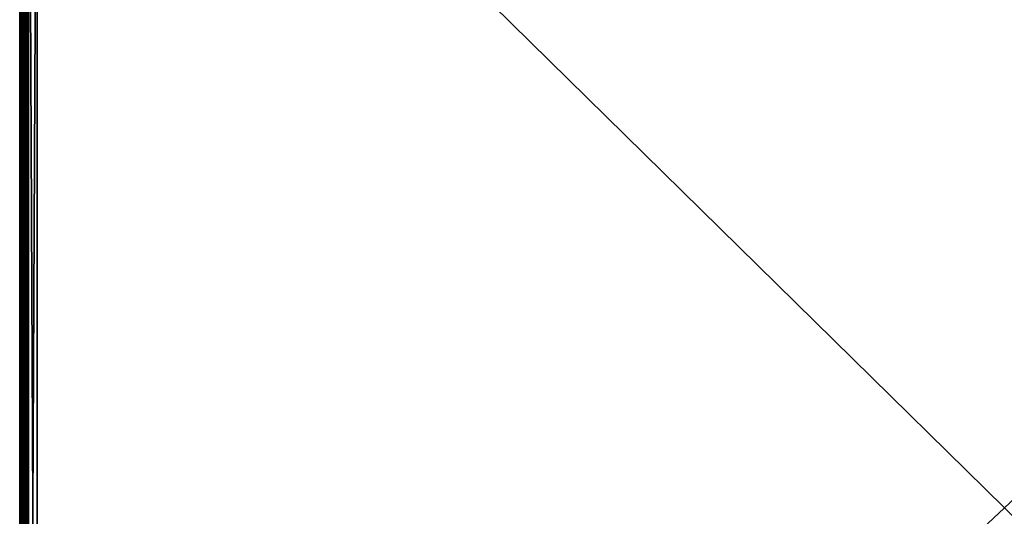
# Model space of a CAD drawing. Header units: inches. Extents: x 0 to 28, y -28 to 0.
# Tile 15 of 62: x 0 to 14, y -14.1 to -7.1. Entities that reach past the tile are written whole.
import ezdxf

# ---------------------------------------------------------------- set-up
doc = ezdxf.new("R2010")
doc.units = ezdxf.units.IN
doc.header["$LTSCALE"] = 0.03937
doc.header["$MEASUREMENT"] = 0
for name, color, linetype in [('A-FURN-3-ST', 151, 'Continuous'), ('A-FURN-3-ST-SEAM', 250, 'Continuous'), ('A-FURN-3-STITCH', 15, 'Continuous')]:
    doc.layers.add(name, color=color, linetype=linetype)

msp = doc.modelspace()

# ---------------------------------------------------------------- meshes
at = {"layer": 'A-FURN-3-ST'}
mesh = msp.add_polyface(dxfattribs=at)
corners = [(0.25, -0.491, 5), (27.75, -27.51, 5), (0.25, -27.51, 5), (0.125, -0.491, 5.033), (0.125, -27.51, 5.033), (0.033, -0.491, 5.125), (0.033, -27.51, 5.125), (0, -0.491, 5.25), (0, -27.51, 5.25), (0.25, -27.701, 5.038), (0.125, -27.689, 5.069), (0.033, -27.654, 5.154), (0, -27.635, 5.283), (0.25, -26.91, 18), (0.125, -26.91, 17.967), (0.25, -27.195, 17.963), (0.125, -27.186, 17.93), (0.25, -27.46, 17.853), (0.125, -27.443, 17.824), (0.25, -27.688, 17.678), (0.125, -27.664, 17.654), (0.033, -26.91, 17.875), (0.033, -27.162, 17.842), (0.033, -27.398, 17.744), (0.033, -27.599, 17.589), (0, -26.91, 17.75), (0, -27.13, 17.721), (0, -27.335, 17.636), (0, -27.511, 17.501), (0.033, -27.754, 17.387), (0, -27.646, 17.325), (0.033, -1.1, 17.875), (0.125, -1.1, 17.967), (0.25, -1.1, 18), (27.75, -27.688, 17.678), (27.75, -27.46, 17.853), (27.75, -27.195, 17.963), (0, -27.727, 5.375), (0, -27.76, 5.5), (0, -0.241, 5.5), (0, -0.25, 16.901), (0, -27.76, 16.9), (0, -1.1, 17.75), (0, -27.731, 17.12)]
mesh.append_faces([[corners[k] for k in face] for face in [(0, 1, 2), (3, 2, 4), (5, 4, 6), (7, 6, 8), (9, 10, 2), (2, 10, 4), (4, 10, 11), (4, 11, 6), (6, 11, 8), (8, 11, 12), (13, 14, 15), (15, 14, 16), (15, 16, 17), (17, 16, 18), (17, 18, 19), (19, 18, 20), (14, 21, 16), (16, 21, 22), (16, 22, 23, 18), (18, 23, 24, 20), (21, 25, 22), (22, 25, 26), (22, 26, 23), (23, 26, 27), (23, 27, 24), (24, 27, 28), (24, 28, 29), (29, 28, 30), (31, 25, 21), (32, 21, 14), (33, 14, 13), (19, 34, 17), (17, 35, 15), (15, 36, 13), (2, 1, 9), (12, 37, 8), (8, 38, 39), (40, 38, 41), (42, 41, 25), (25, 41, 43), (25, 43, 30), (30, 28, 25), (25, 28, 27), (25, 27, 26)]])
mesh = msp.add_polyface(dxfattribs=at)
corners = [(0.25, -1.1, 18), (27.75, -1.1, 18), (0.25, -0.815, 17.963), (27.75, -0.815, 17.963), (0.25, -0.55, 17.853), (27.75, -0.55, 17.853), (0.25, -0.322, 17.678), (0.25, -0.3, 5.038), (27.75, -0.3, 5.038), (0.25, -0.491, 5), (0.25, -27.51, 5), (0.125, -0.491, 5.033), (0.125, -27.51, 5.033), (0.033, -0.491, 5.125), (0.033, -27.51, 5.125), (0, -0.491, 5.25), (0.125, -0.313, 5.069), (0.033, -0.348, 5.154), (0, -0.366, 5.284), (0, -1.1, 17.75), (0.033, -1.1, 17.875), (0, -0.88, 17.721), (0.033, -0.848, 17.842), (0, -0.675, 17.636), (0.033, -0.613, 17.744), (0, -0.499, 17.501), (0.033, -0.411, 17.59), (0, -0.364, 17.325), (0.125, -1.1, 17.967), (0.125, -0.824, 17.93), (0.125, -0.567, 17.824), (0.125, -0.346, 17.654), (0, -26.91, 17.75), (0.033, -26.91, 17.875), (0.125, -26.91, 17.967), (0, -27.51, 5.25), (0, -0.241, 5.5), (0, -0.275, 5.375), (0, -27.76, 5.5), (0, -0.25, 16.901), (0, -27.76, 16.9), (0, -0.279, 17.121), (0.25, -26.91, 18)]
mesh.append_faces([[corners[k] for k in face] for face in [(0, 1, 2), (2, 3, 4), (4, 5, 6), (7, 8, 9), (9, 10, 11), (11, 12, 13), (13, 14, 15), (16, 7, 11), (11, 7, 9), (11, 13, 16), (16, 13, 17), (13, 15, 17), (17, 15, 18), (19, 20, 21), (21, 20, 22), (21, 22, 23), (23, 22, 24), (23, 24, 25), (25, 24, 26), (25, 26, 27), (20, 28, 22), (22, 28, 29), (22, 29, 30, 24), (24, 30, 31, 26), (28, 0, 29), (29, 0, 2), (29, 2, 30), (30, 2, 4), (30, 4, 31), (31, 4, 6), (19, 32, 20), (20, 33, 28), (28, 34, 0), (35, 36, 15), (15, 37, 18), (36, 38, 39), (39, 40, 19), (21, 23, 19), (19, 23, 25), (19, 25, 27), (27, 41, 19), (19, 41, 39), (42, 1, 0)]])
mesh = msp.add_polyface(dxfattribs=at)
corners = [(27.967, -0.491, 5.125), (28, -27.51, 5.25), (27.967, -27.51, 5.125), (27.875, -0.491, 5.033), (27.875, -27.51, 5.033), (27.75, -0.491, 5), (27.75, -27.51, 5), (27.875, -27.689, 5.069), (27.75, -27.701, 5.038), (27.967, -27.654, 5.154), (28, -27.635, 5.283), (28, -26.91, 17.75), (27.967, -26.91, 17.875), (28, -27.13, 17.721), (27.967, -27.162, 17.842), (28, -27.335, 17.636), (27.967, -27.398, 17.744), (28, -27.511, 17.501), (27.967, -27.599, 17.589), (28, -27.646, 17.325), (27.875, -26.91, 17.967), (27.875, -27.186, 17.93), (27.875, -27.443, 17.824), (27.875, -27.664, 17.654), (27.75, -26.91, 18), (27.75, -27.195, 17.963), (27.75, -27.46, 17.853), (27.75, -27.688, 17.678), (27.875, -1.1, 17.967), (27.967, -1.1, 17.875), (28, -1.1, 17.75), (28, -0.241, 5.5), (28, -27.76, 5.5), (28, -27.727, 5.375), (28, -0.25, 16.901), (28, -27.76, 16.9), (28, -27.731, 17.12), (0.25, -27.46, 17.853), (0.25, -27.195, 17.963), (0.25, -26.91, 18), (0.25, -27.701, 5.038), (27.75, -1.1, 18)]
mesh.append_faces([[corners[k] for k in face] for face in [(0, 1, 2), (3, 2, 4), (5, 4, 6), (7, 8, 4), (4, 8, 6), (4, 2, 7), (7, 2, 9), (2, 1, 9), (9, 1, 10), (11, 12, 13), (13, 12, 14), (13, 14, 15), (15, 14, 16), (15, 16, 17), (17, 16, 18), (17, 18, 19), (12, 20, 14), (14, 20, 21), (14, 21, 22, 16), (16, 22, 23, 18), (20, 24, 21), (21, 24, 25), (21, 25, 22), (22, 25, 26), (22, 26, 23), (23, 26, 27), (28, 24, 20), (29, 20, 12), (30, 12, 11), (1, 31, 32), (1, 32, 33), (32, 34, 35), (35, 30, 11), (13, 15, 11), (11, 15, 17), (11, 17, 19), (19, 36, 11), (11, 36, 35), (33, 10, 1), (37, 27, 26), (38, 26, 25), (39, 25, 24), (40, 6, 8), (24, 41, 39)]])
mesh = msp.add_polyface(dxfattribs=at)
corners = [(28, -0.491, 5.25), (28, -27.51, 5.25), (27.967, -0.491, 5.125), (27.967, -27.51, 5.125), (27.875, -0.491, 5.033), (27.875, -27.51, 5.033), (27.75, -0.491, 5), (27.875, -0.313, 5.069), (27.967, -0.348, 5.154), (28, -0.366, 5.284), (27.75, -1.1, 18), (27.875, -1.1, 17.967), (27.75, -0.815, 17.963), (27.875, -0.824, 17.93), (27.75, -0.55, 17.853), (27.875, -0.567, 17.824), (27.75, -0.322, 17.678), (27.875, -0.346, 17.654), (27.967, -1.1, 17.875), (27.967, -0.848, 17.842), (27.967, -0.613, 17.744), (27.967, -0.411, 17.59), (28, -1.1, 17.75), (28, -0.88, 17.721), (28, -0.675, 17.636), (28, -0.499, 17.501), (27.967, -0.256, 17.388), (28, -0.364, 17.325), (27.75, -26.91, 18), (27.875, -26.91, 17.967), (27.967, -26.91, 17.875), (0.25, -0.815, 17.963), (0.25, -0.55, 17.853), (0.25, -0.322, 17.678), (0.25, -0.491, 5), (27.75, -0.3, 5.038), (27.75, -27.51, 5), (28, -0.241, 5.5), (28, -0.275, 5.375), (28, -0.25, 16.901), (28, -27.76, 5.5), (28, -27.76, 16.9), (28, -0.279, 17.121)]
mesh.append_faces([[corners[k] for k in face] for face in [(0, 1, 2), (2, 3, 4), (4, 5, 6), (6, 7, 4), (4, 7, 8), (4, 8, 2), (2, 8, 0), (0, 8, 9), (10, 11, 12), (12, 11, 13), (12, 13, 14), (14, 13, 15), (14, 15, 16), (16, 15, 17), (11, 18, 13), (13, 18, 19), (13, 19, 20, 15), (15, 20, 21, 17), (18, 22, 19), (19, 22, 23), (19, 23, 20), (20, 23, 24), (20, 24, 21), (21, 24, 25), (21, 25, 26), (26, 25, 27), (10, 28, 11), (11, 29, 18), (18, 30, 22), (31, 10, 12), (32, 12, 14), (33, 14, 16), (34, 35, 6), (6, 36, 34), (0, 37, 1), (9, 38, 0), (37, 39, 40), (41, 39, 22), (39, 42, 22), (22, 42, 27), (22, 27, 25), (25, 24, 22), (22, 24, 23)]])
at = {"layer": 'A-FURN-3-ST-SEAM'}
mesh = msp.add_polyface(dxfattribs=at)
corners = [(0.057, -1.1, 17.85), (0.039, -1.1, 17.851), (0.039, -0.927, 17.835), (0.057, -0.927, 17.834), (0.039, -0.75, 17.785), (0.057, -0.75, 17.784), (0, -0.73, 17.834), (0.002, -0.737, 17.818), (0.002, -0.92, 17.87), (0, -0.917, 17.888), (0.002, -1.1, 17.887), (0, -1.1, 17.905), (0.023, -1.1, 17.859), (0.023, -0.925, 17.843), (0.023, -0.747, 17.792), (0.093, -1.1, 17.926), (0.1, -12.609, 17.9), (0.1, -1.1, 17.9), (0.093, -0.913, 17.908), (0.1, -0.918, 17.883), (0.093, -0.723, 17.854), (0.081, -0.718, 17.866), (0.081, -0.911, 17.921), (0.081, -1.1, 17.939), (0.065, -0.715, 17.874), (0.065, -0.909, 17.929), (0.065, -1.1, 17.947), (0.005, -0.724, 17.85), (0.005, -0.914, 17.904), (0.005, -1.1, 17.922), (0.087, -0.744, 17.8), (0.097, -0.738, 17.814), (0.097, -0.921, 17.866), (0.087, -0.924, 17.851), (0.097, -1.1, 17.883), (0.087, -1.1, 17.868), (0.1, -0.732, 17.83), (0.097, -12.609, 17.883), (0.03, -1.1, 17.946), (0.03, -0.909, 17.928), (0.03, -0.715, 17.872), (0.016, -1.1, 17.936), (0.016, -0.911, 17.919), (0.016, -0.719, 17.863), (0.073, -1.1, 17.856), (0.073, -0.926, 17.84), (0.073, -0.748, 17.789)]
mesh.append_faces([[corners[k] for k in face] for face in [(0, 1, 2, 3), (3, 2, 4, 5), (6, 7, 8, 9), (9, 8, 10, 11), (1, 12, 13, 2), (2, 13, 14, 4), (15, 16, 17), (15, 17, 18), (18, 17, 19), (18, 19, 20), (20, 21, 22, 18), (18, 22, 23, 15), (21, 24, 25, 22), (22, 25, 26, 23), (27, 6, 9, 28), (28, 9, 11, 29), (30, 31, 32, 33), (33, 32, 34, 35), (32, 36, 19), (32, 19, 34), (34, 19, 17), (34, 17, 37), (38, 26, 25, 39), (39, 25, 24, 40), (41, 38, 39, 42), (42, 39, 40, 43), (29, 41, 42, 28), (28, 42, 43, 27), (12, 10, 8, 13), (13, 8, 7, 14), (44, 0, 3, 45), (45, 3, 5, 46), (35, 44, 45, 33), (33, 45, 46, 30)]])
mesh = msp.add_polyface(dxfattribs=at)
corners = [(0.057, -19.76, 17.85), (0.039, -19.76, 17.851), (0.039, -12.609, 17.851), (0.057, -12.609, 17.85), (0.039, -1.1, 17.851), (0.057, -1.1, 17.85), (0, -1.1, 17.905), (0.002, -1.1, 17.887), (0.002, -12.609, 17.887), (0, -12.609, 17.905), (0.002, -19.76, 17.887), (0, -19.76, 17.905), (0.023, -19.76, 17.859), (0.023, -12.609, 17.859), (0.023, -1.1, 17.859), (0.093, -19.76, 17.926), (0.1, -26.91, 17.9), (0.1, -19.76, 17.9), (0.093, -12.609, 17.926), (0.1, -12.609, 17.9), (0.093, -1.1, 17.926), (0.081, -1.1, 17.939), (0.081, -12.609, 17.939), (0.081, -19.76, 17.939), (0.065, -1.1, 17.947), (0.065, -12.609, 17.947), (0.065, -19.76, 17.947), (0.005, -1.1, 17.922), (0.005, -12.609, 17.922), (0.005, -19.76, 17.922), (0.087, -1.1, 17.868), (0.097, -1.1, 17.883), (0.097, -12.609, 17.883), (0.087, -12.609, 17.868), (0.097, -19.76, 17.883), (0.087, -19.76, 17.868), (0.1, -1.1, 17.9), (0.097, -26.91, 17.883), (0.03, -19.76, 17.946), (0.03, -12.609, 17.946), (0.03, -1.1, 17.946), (0.016, -19.76, 17.936), (0.016, -12.609, 17.936), (0.016, -1.1, 17.936), (0.073, -19.76, 17.856), (0.073, -12.609, 17.856), (0.073, -1.1, 17.856)]
mesh.append_faces([[corners[k] for k in face] for face in [(0, 1, 2, 3), (3, 2, 4, 5), (6, 7, 8, 9), (9, 8, 10, 11), (1, 12, 13, 2), (2, 13, 14, 4), (15, 16, 17), (15, 17, 18), (18, 17, 19), (18, 19, 20), (20, 21, 22, 18), (18, 22, 23, 15), (21, 24, 25, 22), (22, 25, 26, 23), (27, 6, 9, 28), (28, 9, 11, 29), (30, 31, 32, 33), (33, 32, 34, 35), (32, 36, 19), (32, 19, 34), (34, 19, 17), (34, 17, 37), (38, 26, 25, 39), (39, 25, 24, 40), (41, 38, 39, 42), (42, 39, 40, 43), (29, 41, 42, 28), (28, 42, 43, 27), (12, 10, 8, 13), (13, 8, 7, 14), (44, 0, 3, 45), (45, 3, 5, 46), (35, 44, 45, 33), (33, 45, 46, 30)]])
at = {"layer": 'A-FURN-3-STITCH'}
mesh = msp.add_polymesh((7, 4), dxfattribs=at)
for k, corner in enumerate([(0.101, -7.318, 17.95), (0.103, -7.318, 17.951), (0.107, -7.318, 17.954), (0.109, -7.318, 17.956), (0.096, -7.279, 17.956), (0.096, -7.279, 17.961), (0.1, -7.279, 17.964), (0.105, -7.279, 17.961), (0.094, -7.24, 17.959), (0.093, -7.24, 17.964), (0.098, -7.24, 17.967), (0.102, -7.24, 17.965), (0.093, -7.201, 17.959), (0.093, -7.201, 17.965), (0.097, -7.201, 17.968), (0.102, -7.201, 17.965), (0.094, -7.162, 17.957), (0.093, -7.162, 17.963), (0.098, -7.162, 17.966), (0.102, -7.162, 17.963), (0.096, -7.124, 17.953), (0.096, -7.123, 17.958), (0.1, -7.123, 17.961), (0.105, -7.123, 17.959), (0.101, -7.085, 17.946), (0.103, -7.085, 17.948), (0.107, -7.085, 17.951), (0.109, -7.085, 17.952)]):
    mesh.set_mesh_vertex(divmod(k, 4), corner)
mesh = msp.add_polymesh((7, 4), dxfattribs=at)
for k, corner in enumerate([(0.101, -7.589, 17.95), (0.103, -7.589, 17.951), (0.107, -7.589, 17.954), (0.109, -7.589, 17.956), (0.096, -7.551, 17.956), (0.096, -7.551, 17.961), (0.1, -7.551, 17.964), (0.105, -7.551, 17.961), (0.094, -7.512, 17.959), (0.093, -7.512, 17.964), (0.098, -7.512, 17.967), (0.102, -7.512, 17.965), (0.093, -7.473, 17.959), (0.093, -7.473, 17.965), (0.097, -7.473, 17.968), (0.102, -7.473, 17.965), (0.094, -7.434, 17.957), (0.093, -7.434, 17.963), (0.098, -7.434, 17.966), (0.102, -7.434, 17.963), (0.096, -7.395, 17.953), (0.096, -7.395, 17.958), (0.1, -7.395, 17.961), (0.105, -7.395, 17.959), (0.101, -7.357, 17.946), (0.103, -7.357, 17.948), (0.107, -7.357, 17.951), (0.109, -7.357, 17.952)]):
    mesh.set_mesh_vertex(divmod(k, 4), corner)
mesh = msp.add_polymesh((7, 4), dxfattribs=at)
for k, corner in enumerate([(0.101, -7.861, 17.95), (0.103, -7.861, 17.951), (0.107, -7.861, 17.954), (0.109, -7.861, 17.956), (0.096, -7.822, 17.956), (0.096, -7.822, 17.961), (0.1, -7.822, 17.964), (0.105, -7.822, 17.961), (0.094, -7.784, 17.959), (0.093, -7.783, 17.964), (0.098, -7.783, 17.967), (0.102, -7.783, 17.965), (0.093, -7.744, 17.959), (0.093, -7.744, 17.965), (0.097, -7.744, 17.968), (0.102, -7.744, 17.965), (0.094, -7.705, 17.957), (0.093, -7.705, 17.963), (0.098, -7.705, 17.966), (0.102, -7.705, 17.963), (0.096, -7.667, 17.953), (0.096, -7.667, 17.958), (0.1, -7.666, 17.961), (0.105, -7.667, 17.959), (0.101, -7.628, 17.946), (0.103, -7.628, 17.948), (0.107, -7.628, 17.951), (0.109, -7.628, 17.952)]):
    mesh.set_mesh_vertex(divmod(k, 4), corner)
mesh = msp.add_polymesh((7, 4), dxfattribs=at)
for k, corner in enumerate([(0.101, -8.132, 17.95), (0.103, -8.132, 17.951), (0.107, -8.132, 17.954), (0.109, -8.132, 17.956), (0.096, -8.094, 17.956), (0.096, -8.094, 17.961), (0.1, -8.094, 17.964), (0.105, -8.094, 17.961), (0.094, -8.055, 17.959), (0.093, -8.055, 17.964), (0.098, -8.055, 17.967), (0.102, -8.055, 17.965), (0.093, -8.016, 17.959), (0.093, -8.016, 17.965), (0.097, -8.016, 17.968), (0.102, -8.016, 17.965), (0.094, -7.977, 17.957), (0.093, -7.977, 17.963), (0.098, -7.977, 17.966), (0.102, -7.977, 17.963), (0.096, -7.938, 17.953), (0.096, -7.938, 17.958), (0.1, -7.938, 17.961), (0.105, -7.938, 17.959), (0.101, -7.9, 17.946), (0.103, -7.9, 17.948), (0.107, -7.9, 17.951), (0.109, -7.9, 17.952)]):
    mesh.set_mesh_vertex(divmod(k, 4), corner)
mesh = msp.add_polymesh((7, 4), dxfattribs=at)
for k, corner in enumerate([(0.101, -8.404, 17.95), (0.103, -8.404, 17.951), (0.107, -8.404, 17.954), (0.109, -8.404, 17.956), (0.096, -8.365, 17.956), (0.096, -8.365, 17.961), (0.1, -8.365, 17.964), (0.105, -8.365, 17.961), (0.094, -8.327, 17.959), (0.093, -8.326, 17.964), (0.098, -8.326, 17.967), (0.102, -8.326, 17.965), (0.093, -8.287, 17.959), (0.093, -8.287, 17.965), (0.097, -8.287, 17.968), (0.102, -8.287, 17.965), (0.094, -8.248, 17.957), (0.093, -8.248, 17.963), (0.098, -8.248, 17.966), (0.102, -8.248, 17.963), (0.096, -8.21, 17.953), (0.096, -8.21, 17.958), (0.1, -8.21, 17.961), (0.105, -8.21, 17.959), (0.101, -8.171, 17.946), (0.103, -8.171, 17.948), (0.107, -8.171, 17.951), (0.109, -8.171, 17.952)]):
    mesh.set_mesh_vertex(divmod(k, 4), corner)
mesh = msp.add_polymesh((7, 4), dxfattribs=at)
for k, corner in enumerate([(0.101, -8.675, 17.95), (0.103, -8.675, 17.951), (0.107, -8.675, 17.954), (0.109, -8.675, 17.956), (0.096, -8.637, 17.956), (0.096, -8.637, 17.961), (0.1, -8.637, 17.964), (0.105, -8.637, 17.961), (0.094, -8.598, 17.959), (0.093, -8.598, 17.964), (0.098, -8.598, 17.967), (0.102, -8.598, 17.965), (0.093, -8.559, 17.959), (0.093, -8.559, 17.965), (0.097, -8.559, 17.968), (0.102, -8.559, 17.965), (0.094, -8.52, 17.957), (0.093, -8.52, 17.963), (0.098, -8.52, 17.966), (0.102, -8.52, 17.963), (0.096, -8.481, 17.953), (0.096, -8.481, 17.958), (0.1, -8.481, 17.961), (0.105, -8.481, 17.959), (0.101, -8.443, 17.946), (0.103, -8.443, 17.948), (0.107, -8.443, 17.951), (0.109, -8.443, 17.952)]):
    mesh.set_mesh_vertex(divmod(k, 4), corner)
mesh = msp.add_polymesh((7, 4), dxfattribs=at)
for k, corner in enumerate([(0.101, -8.947, 17.95), (0.103, -8.947, 17.951), (0.107, -8.947, 17.954), (0.109, -8.947, 17.956), (0.096, -8.909, 17.956), (0.096, -8.908, 17.961), (0.1, -8.908, 17.964), (0.105, -8.908, 17.961), (0.094, -8.87, 17.959), (0.093, -8.87, 17.964), (0.098, -8.869, 17.967), (0.102, -8.87, 17.965), (0.093, -8.831, 17.959), (0.093, -8.83, 17.965), (0.097, -8.83, 17.968), (0.102, -8.83, 17.965), (0.094, -8.791, 17.957), (0.093, -8.791, 17.963), (0.098, -8.791, 17.966), (0.102, -8.791, 17.963), (0.096, -8.753, 17.953), (0.096, -8.753, 17.958), (0.1, -8.753, 17.961), (0.105, -8.753, 17.959), (0.101, -8.714, 17.946), (0.103, -8.714, 17.948), (0.107, -8.714, 17.951), (0.109, -8.714, 17.952)]):
    mesh.set_mesh_vertex(divmod(k, 4), corner)
mesh = msp.add_polymesh((7, 4), dxfattribs=at)
for k, corner in enumerate([(0.101, -9.218, 17.95), (0.103, -9.218, 17.951), (0.107, -9.218, 17.954), (0.109, -9.218, 17.956), (0.096, -9.18, 17.956), (0.096, -9.18, 17.961), (0.1, -9.18, 17.964), (0.105, -9.18, 17.961), (0.094, -9.141, 17.959), (0.093, -9.141, 17.964), (0.098, -9.141, 17.967), (0.102, -9.141, 17.965), (0.093, -9.102, 17.959), (0.093, -9.102, 17.965), (0.097, -9.102, 17.968), (0.102, -9.102, 17.965), (0.094, -9.063, 17.957), (0.093, -9.063, 17.963), (0.098, -9.063, 17.966), (0.102, -9.063, 17.963), (0.096, -9.024, 17.953), (0.096, -9.024, 17.958), (0.1, -9.024, 17.961), (0.105, -9.024, 17.959), (0.101, -8.986, 17.946), (0.103, -8.986, 17.948), (0.107, -8.986, 17.951), (0.109, -8.986, 17.952)]):
    mesh.set_mesh_vertex(divmod(k, 4), corner)
mesh = msp.add_polymesh((7, 4), dxfattribs=at)
for k, corner in enumerate([(0.101, -9.49, 17.95), (0.103, -9.49, 17.951), (0.107, -9.49, 17.954), (0.109, -9.49, 17.956), (0.096, -9.452, 17.956), (0.096, -9.451, 17.961), (0.1, -9.451, 17.964), (0.105, -9.451, 17.961), (0.094, -9.413, 17.959), (0.093, -9.413, 17.964), (0.098, -9.413, 17.967), (0.102, -9.413, 17.965), (0.093, -9.374, 17.959), (0.093, -9.374, 17.965), (0.097, -9.373, 17.968), (0.102, -9.373, 17.965), (0.094, -9.335, 17.957), (0.093, -9.334, 17.963), (0.098, -9.334, 17.966), (0.102, -9.334, 17.963), (0.096, -9.296, 17.953), (0.096, -9.296, 17.958), (0.1, -9.296, 17.961), (0.105, -9.296, 17.959), (0.101, -9.258, 17.946), (0.103, -9.258, 17.948), (0.107, -9.257, 17.951), (0.109, -9.257, 17.952)]):
    mesh.set_mesh_vertex(divmod(k, 4), corner)
mesh = msp.add_polymesh((7, 4), dxfattribs=at)
for k, corner in enumerate([(0.101, -9.762, 17.95), (0.103, -9.762, 17.951), (0.107, -9.761, 17.954), (0.109, -9.761, 17.956), (0.096, -9.723, 17.956), (0.096, -9.723, 17.961), (0.1, -9.723, 17.964), (0.105, -9.723, 17.961), (0.094, -9.684, 17.959), (0.093, -9.684, 17.964), (0.098, -9.684, 17.967), (0.102, -9.684, 17.965), (0.093, -9.645, 17.959), (0.093, -9.645, 17.965), (0.097, -9.645, 17.968), (0.102, -9.645, 17.965), (0.094, -9.606, 17.957), (0.093, -9.606, 17.963), (0.098, -9.606, 17.966), (0.102, -9.606, 17.963), (0.096, -9.567, 17.953), (0.096, -9.567, 17.958), (0.1, -9.567, 17.961), (0.105, -9.567, 17.959), (0.101, -9.529, 17.946), (0.103, -9.529, 17.948), (0.107, -9.529, 17.951), (0.109, -9.529, 17.952)]):
    mesh.set_mesh_vertex(divmod(k, 4), corner)
mesh = msp.add_polymesh((7, 4), dxfattribs=at)
for k, corner in enumerate([(0.101, -10.033, 17.95), (0.103, -10.033, 17.951), (0.107, -10.033, 17.954), (0.109, -10.033, 17.956), (0.096, -9.995, 17.956), (0.096, -9.995, 17.961), (0.1, -9.994, 17.964), (0.105, -9.995, 17.961), (0.094, -9.956, 17.959), (0.093, -9.956, 17.964), (0.098, -9.956, 17.967), (0.102, -9.956, 17.965), (0.093, -9.917, 17.959), (0.093, -9.917, 17.965), (0.097, -9.917, 17.968), (0.102, -9.917, 17.965), (0.094, -9.878, 17.957), (0.093, -9.878, 17.963), (0.098, -9.877, 17.966), (0.102, -9.878, 17.963), (0.096, -9.839, 17.953), (0.096, -9.839, 17.958), (0.1, -9.839, 17.961), (0.105, -9.839, 17.959), (0.101, -9.801, 17.946), (0.103, -9.801, 17.948), (0.107, -9.801, 17.951), (0.109, -9.801, 17.952)]):
    mesh.set_mesh_vertex(divmod(k, 4), corner)
mesh = msp.add_polymesh((7, 4), dxfattribs=at)
for k, corner in enumerate([(0.101, -10.305, 17.95), (0.103, -10.305, 17.951), (0.107, -10.305, 17.954), (0.109, -10.305, 17.956), (0.096, -10.266, 17.956), (0.096, -10.266, 17.961), (0.1, -10.266, 17.964), (0.105, -10.266, 17.961), (0.094, -10.227, 17.959), (0.093, -10.227, 17.964), (0.098, -10.227, 17.967), (0.102, -10.227, 17.965), (0.093, -10.188, 17.959), (0.093, -10.188, 17.965), (0.097, -10.188, 17.968), (0.102, -10.188, 17.965), (0.094, -10.149, 17.957), (0.093, -10.149, 17.963), (0.098, -10.149, 17.966), (0.102, -10.149, 17.963), (0.096, -10.11, 17.953), (0.096, -10.11, 17.958), (0.1, -10.11, 17.961), (0.105, -10.11, 17.959), (0.101, -10.072, 17.946), (0.103, -10.072, 17.948), (0.107, -10.072, 17.951), (0.109, -10.072, 17.952)]):
    mesh.set_mesh_vertex(divmod(k, 4), corner)
mesh = msp.add_polymesh((7, 4), dxfattribs=at)
for k, corner in enumerate([(0.101, -10.576, 17.95), (0.103, -10.576, 17.951), (0.107, -10.576, 17.954), (0.109, -10.576, 17.956), (0.096, -10.538, 17.956), (0.096, -10.538, 17.961), (0.1, -10.538, 17.964), (0.105, -10.538, 17.961), (0.094, -10.499, 17.959), (0.093, -10.499, 17.964), (0.098, -10.499, 17.967), (0.102, -10.499, 17.965), (0.093, -10.46, 17.959), (0.093, -10.46, 17.965), (0.097, -10.46, 17.968), (0.102, -10.46, 17.965), (0.094, -10.421, 17.957), (0.093, -10.421, 17.963), (0.098, -10.421, 17.966), (0.102, -10.421, 17.963), (0.096, -10.382, 17.953), (0.096, -10.382, 17.958), (0.1, -10.382, 17.961), (0.105, -10.382, 17.959), (0.101, -10.344, 17.946), (0.103, -10.344, 17.948), (0.107, -10.344, 17.951), (0.109, -10.344, 17.952)]):
    mesh.set_mesh_vertex(divmod(k, 4), corner)
mesh = msp.add_polymesh((7, 4), dxfattribs=at)
for k, corner in enumerate([(0.101, -10.848, 17.95), (0.103, -10.848, 17.951), (0.107, -10.848, 17.954), (0.109, -10.848, 17.956), (0.096, -10.809, 17.956), (0.096, -10.809, 17.961), (0.1, -10.809, 17.964), (0.105, -10.809, 17.961), (0.094, -10.77, 17.959), (0.093, -10.77, 17.964), (0.098, -10.77, 17.967), (0.102, -10.77, 17.965), (0.093, -10.731, 17.959), (0.093, -10.731, 17.965), (0.097, -10.731, 17.968), (0.102, -10.731, 17.965), (0.094, -10.692, 17.957), (0.093, -10.692, 17.963), (0.098, -10.692, 17.966), (0.102, -10.692, 17.963), (0.096, -10.653, 17.953), (0.096, -10.653, 17.958), (0.1, -10.653, 17.961), (0.105, -10.653, 17.959), (0.101, -10.615, 17.946), (0.103, -10.615, 17.948), (0.107, -10.615, 17.951), (0.109, -10.615, 17.952)]):
    mesh.set_mesh_vertex(divmod(k, 4), corner)
mesh = msp.add_polymesh((7, 4), dxfattribs=at)
for k, corner in enumerate([(0.101, -11.119, 17.95), (0.103, -11.119, 17.951), (0.107, -11.119, 17.954), (0.109, -11.119, 17.956), (0.096, -11.081, 17.956), (0.096, -11.081, 17.961), (0.1, -11.081, 17.964), (0.105, -11.081, 17.961), (0.094, -11.042, 17.959), (0.093, -11.042, 17.964), (0.098, -11.042, 17.967), (0.102, -11.042, 17.965), (0.093, -11.003, 17.959), (0.093, -11.003, 17.965), (0.097, -11.003, 17.968), (0.102, -11.003, 17.965), (0.094, -10.964, 17.957), (0.093, -10.964, 17.963), (0.098, -10.964, 17.966), (0.102, -10.964, 17.963), (0.096, -10.925, 17.953), (0.096, -10.925, 17.958), (0.1, -10.925, 17.961), (0.105, -10.925, 17.959), (0.101, -10.887, 17.946), (0.103, -10.887, 17.948), (0.107, -10.887, 17.951), (0.109, -10.887, 17.952)]):
    mesh.set_mesh_vertex(divmod(k, 4), corner)
mesh = msp.add_polymesh((7, 4), dxfattribs=at)
for k, corner in enumerate([(0.101, -11.391, 17.95), (0.103, -11.391, 17.951), (0.107, -11.391, 17.954), (0.109, -11.391, 17.956), (0.096, -11.352, 17.956), (0.096, -11.352, 17.961), (0.1, -11.352, 17.964), (0.105, -11.352, 17.961), (0.094, -11.313, 17.959), (0.093, -11.313, 17.964), (0.098, -11.313, 17.967), (0.102, -11.313, 17.965), (0.093, -11.274, 17.959), (0.093, -11.274, 17.965), (0.097, -11.274, 17.968), (0.102, -11.274, 17.965), (0.094, -11.235, 17.957), (0.093, -11.235, 17.963), (0.098, -11.235, 17.966), (0.102, -11.235, 17.963), (0.096, -11.196, 17.953), (0.096, -11.196, 17.958), (0.1, -11.196, 17.961), (0.105, -11.196, 17.959), (0.101, -11.158, 17.946), (0.103, -11.158, 17.948), (0.107, -11.158, 17.951), (0.109, -11.158, 17.952)]):
    mesh.set_mesh_vertex(divmod(k, 4), corner)
mesh = msp.add_polymesh((7, 4), dxfattribs=at)
for k, corner in enumerate([(0.101, -11.662, 17.95), (0.103, -11.662, 17.951), (0.107, -11.662, 17.954), (0.109, -11.662, 17.956), (0.096, -11.624, 17.956), (0.096, -11.624, 17.961), (0.1, -11.624, 17.964), (0.105, -11.624, 17.961), (0.094, -11.585, 17.959), (0.093, -11.585, 17.964), (0.098, -11.585, 17.967), (0.102, -11.585, 17.965), (0.093, -11.546, 17.959), (0.093, -11.546, 17.965), (0.097, -11.546, 17.968), (0.102, -11.546, 17.965), (0.094, -11.507, 17.957), (0.093, -11.507, 17.963), (0.098, -11.507, 17.966), (0.102, -11.507, 17.963), (0.096, -11.468, 17.953), (0.096, -11.468, 17.958), (0.1, -11.468, 17.961), (0.105, -11.468, 17.959), (0.101, -11.43, 17.946), (0.103, -11.43, 17.948), (0.107, -11.43, 17.951), (0.109, -11.43, 17.952)]):
    mesh.set_mesh_vertex(divmod(k, 4), corner)
mesh = msp.add_polymesh((7, 4), dxfattribs=at)
for k, corner in enumerate([(0.101, -11.934, 17.95), (0.103, -11.934, 17.951), (0.107, -11.934, 17.954), (0.109, -11.934, 17.956), (0.096, -11.895, 17.956), (0.096, -11.895, 17.961), (0.1, -11.895, 17.964), (0.105, -11.895, 17.961), (0.094, -11.856, 17.959), (0.093, -11.856, 17.964), (0.098, -11.856, 17.967), (0.102, -11.856, 17.965), (0.093, -11.817, 17.959), (0.093, -11.817, 17.965), (0.097, -11.817, 17.968), (0.102, -11.817, 17.965), (0.094, -11.778, 17.957), (0.093, -11.778, 17.963), (0.098, -11.778, 17.966), (0.102, -11.778, 17.963), (0.096, -11.74, 17.953), (0.096, -11.739, 17.958), (0.1, -11.739, 17.961), (0.105, -11.739, 17.959), (0.101, -11.701, 17.946), (0.103, -11.701, 17.948), (0.107, -11.701, 17.951), (0.109, -11.701, 17.952)]):
    mesh.set_mesh_vertex(divmod(k, 4), corner)
mesh = msp.add_polymesh((7, 4), dxfattribs=at)
for k, corner in enumerate([(0.101, -12.205, 17.95), (0.103, -12.205, 17.951), (0.107, -12.205, 17.954), (0.109, -12.205, 17.956), (0.096, -12.167, 17.956), (0.096, -12.167, 17.961), (0.1, -12.167, 17.964), (0.105, -12.167, 17.961), (0.094, -12.128, 17.959), (0.093, -12.128, 17.964), (0.098, -12.128, 17.967), (0.102, -12.128, 17.965), (0.093, -12.089, 17.959), (0.093, -12.089, 17.965), (0.097, -12.089, 17.968), (0.102, -12.089, 17.965), (0.094, -12.05, 17.957), (0.093, -12.05, 17.963), (0.098, -12.05, 17.966), (0.102, -12.05, 17.963), (0.096, -12.011, 17.953), (0.096, -12.011, 17.958), (0.1, -12.011, 17.961), (0.105, -12.011, 17.959), (0.101, -11.973, 17.946), (0.103, -11.973, 17.948), (0.107, -11.973, 17.951), (0.109, -11.973, 17.952)]):
    mesh.set_mesh_vertex(divmod(k, 4), corner)
mesh = msp.add_polymesh((7, 4), dxfattribs=at)
for k, corner in enumerate([(0.101, -12.477, 17.95), (0.103, -12.477, 17.951), (0.107, -12.477, 17.954), (0.109, -12.477, 17.956), (0.096, -12.438, 17.956), (0.096, -12.438, 17.961), (0.1, -12.438, 17.964), (0.105, -12.438, 17.961), (0.094, -12.4, 17.959), (0.093, -12.399, 17.964), (0.098, -12.399, 17.967), (0.102, -12.399, 17.965), (0.093, -12.36, 17.959), (0.093, -12.36, 17.965), (0.097, -12.36, 17.968), (0.102, -12.36, 17.965), (0.094, -12.321, 17.957), (0.093, -12.321, 17.963), (0.098, -12.321, 17.966), (0.102, -12.321, 17.963), (0.096, -12.283, 17.953), (0.096, -12.283, 17.958), (0.1, -12.282, 17.961), (0.105, -12.283, 17.959), (0.101, -12.244, 17.946), (0.103, -12.244, 17.948), (0.107, -12.244, 17.951), (0.109, -12.244, 17.952)]):
    mesh.set_mesh_vertex(divmod(k, 4), corner)
mesh = msp.add_polymesh((7, 4), dxfattribs=at)
for k, corner in enumerate([(0.101, -12.748, 17.95), (0.103, -12.748, 17.951), (0.107, -12.748, 17.954), (0.109, -12.748, 17.956), (0.096, -12.71, 17.956), (0.096, -12.71, 17.961), (0.1, -12.71, 17.964), (0.105, -12.71, 17.961), (0.094, -12.671, 17.959), (0.093, -12.671, 17.964), (0.098, -12.671, 17.967), (0.102, -12.671, 17.965), (0.093, -12.632, 17.959), (0.093, -12.632, 17.965), (0.097, -12.632, 17.968), (0.102, -12.632, 17.965), (0.094, -12.593, 17.957), (0.093, -12.593, 17.963), (0.098, -12.593, 17.966), (0.102, -12.593, 17.963), (0.096, -12.554, 17.953), (0.096, -12.554, 17.958), (0.1, -12.554, 17.961), (0.105, -12.554, 17.959), (0.101, -12.516, 17.946), (0.103, -12.516, 17.948), (0.107, -12.516, 17.951), (0.109, -12.516, 17.952)]):
    mesh.set_mesh_vertex(divmod(k, 4), corner)
mesh = msp.add_polymesh((7, 4), dxfattribs=at)
for k, corner in enumerate([(0.101, -13.02, 17.95), (0.103, -13.02, 17.951), (0.107, -13.02, 17.954), (0.109, -13.02, 17.956), (0.096, -12.981, 17.956), (0.096, -12.981, 17.961), (0.1, -12.981, 17.964), (0.105, -12.981, 17.961), (0.094, -12.943, 17.959), (0.093, -12.942, 17.964), (0.098, -12.942, 17.967), (0.102, -12.942, 17.965), (0.093, -12.903, 17.959), (0.093, -12.903, 17.965), (0.097, -12.903, 17.968), (0.102, -12.903, 17.965), (0.094, -12.864, 17.957), (0.093, -12.864, 17.963), (0.098, -12.864, 17.966), (0.102, -12.864, 17.963), (0.096, -12.826, 17.953), (0.096, -12.826, 17.958), (0.1, -12.826, 17.961), (0.105, -12.826, 17.959), (0.101, -12.787, 17.946), (0.103, -12.787, 17.948), (0.107, -12.787, 17.951), (0.109, -12.787, 17.952)]):
    mesh.set_mesh_vertex(divmod(k, 4), corner)
mesh = msp.add_polymesh((7, 4), dxfattribs=at)
for k, corner in enumerate([(0.101, -13.291, 17.95), (0.103, -13.291, 17.951), (0.107, -13.291, 17.954), (0.109, -13.291, 17.956), (0.096, -13.253, 17.956), (0.096, -13.253, 17.961), (0.1, -13.253, 17.964), (0.105, -13.253, 17.961), (0.094, -13.214, 17.959), (0.093, -13.214, 17.964), (0.098, -13.214, 17.967), (0.102, -13.214, 17.965), (0.093, -13.175, 17.959), (0.093, -13.175, 17.965), (0.097, -13.175, 17.968), (0.102, -13.175, 17.965), (0.094, -13.136, 17.957), (0.093, -13.136, 17.963), (0.098, -13.136, 17.966), (0.102, -13.136, 17.963), (0.096, -13.097, 17.953), (0.096, -13.097, 17.958), (0.1, -13.097, 17.961), (0.105, -13.097, 17.959), (0.101, -13.059, 17.946), (0.103, -13.059, 17.948), (0.107, -13.059, 17.951), (0.109, -13.059, 17.952)]):
    mesh.set_mesh_vertex(divmod(k, 4), corner)
mesh = msp.add_polymesh((7, 4), dxfattribs=at)
for k, corner in enumerate([(0.101, -13.563, 17.95), (0.103, -13.563, 17.951), (0.107, -13.563, 17.954), (0.109, -13.563, 17.956), (0.096, -13.525, 17.956), (0.096, -13.524, 17.961), (0.1, -13.524, 17.964), (0.105, -13.524, 17.961), (0.094, -13.486, 17.959), (0.093, -13.486, 17.964), (0.098, -13.485, 17.967), (0.102, -13.486, 17.965), (0.093, -13.447, 17.959), (0.093, -13.446, 17.965), (0.097, -13.446, 17.968), (0.102, -13.446, 17.965), (0.094, -13.407, 17.957), (0.093, -13.407, 17.963), (0.098, -13.407, 17.966), (0.102, -13.407, 17.963), (0.096, -13.369, 17.953), (0.096, -13.369, 17.958), (0.1, -13.369, 17.961), (0.105, -13.369, 17.959), (0.101, -13.33, 17.946), (0.103, -13.33, 17.948), (0.107, -13.33, 17.951), (0.109, -13.33, 17.952)]):
    mesh.set_mesh_vertex(divmod(k, 4), corner)
mesh = msp.add_polymesh((7, 4), dxfattribs=at)
for k, corner in enumerate([(0.101, -13.834, 17.95), (0.103, -13.834, 17.951), (0.107, -13.834, 17.954), (0.109, -13.834, 17.956), (0.096, -13.796, 17.956), (0.096, -13.796, 17.961), (0.1, -13.796, 17.964), (0.105, -13.796, 17.961), (0.094, -13.757, 17.959), (0.093, -13.757, 17.964), (0.098, -13.757, 17.967), (0.102, -13.757, 17.965), (0.093, -13.718, 17.959), (0.093, -13.718, 17.965), (0.097, -13.718, 17.968), (0.102, -13.718, 17.965), (0.094, -13.679, 17.957), (0.093, -13.679, 17.963), (0.098, -13.679, 17.966), (0.102, -13.679, 17.963), (0.096, -13.64, 17.953), (0.096, -13.64, 17.958), (0.1, -13.64, 17.961), (0.105, -13.64, 17.959), (0.101, -13.602, 17.946), (0.103, -13.602, 17.948), (0.107, -13.602, 17.951), (0.109, -13.602, 17.952)]):
    mesh.set_mesh_vertex(divmod(k, 4), corner)
mesh = msp.add_polymesh((7, 4), dxfattribs=at)
for k, corner in enumerate([(0.101, -14.106, 17.95), (0.103, -14.106, 17.951), (0.107, -14.106, 17.954), (0.109, -14.106, 17.956), (0.096, -14.068, 17.956), (0.096, -14.067, 17.961), (0.1, -14.067, 17.964), (0.105, -14.067, 17.961), (0.094, -14.029, 17.959), (0.093, -14.029, 17.964), (0.098, -14.029, 17.967), (0.102, -14.029, 17.965), (0.093, -13.99, 17.959), (0.093, -13.99, 17.965), (0.097, -13.989, 17.968), (0.102, -13.99, 17.965), (0.094, -13.951, 17.957), (0.093, -13.95, 17.963), (0.098, -13.95, 17.966), (0.102, -13.95, 17.963), (0.096, -13.912, 17.953), (0.096, -13.912, 17.958), (0.1, -13.912, 17.961), (0.105, -13.912, 17.959), (0.101, -13.874, 17.946), (0.103, -13.874, 17.948), (0.107, -13.873, 17.951), (0.109, -13.873, 17.952)]):
    mesh.set_mesh_vertex(divmod(k, 4), corner)

doc.saveas('drawing.dxf')
